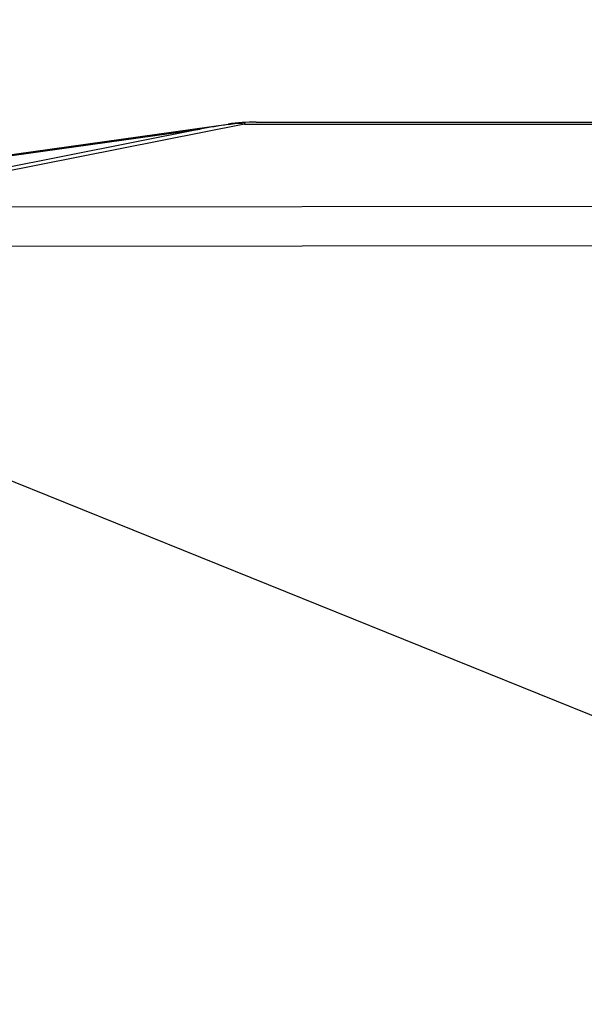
# Model space of a CAD drawing. Header units: millimetres. Extents: x 0 to 420, y 0 to 297.
# Tile 35 of 66: x 173 to 182, y 218 to 233. Entities that reach past the tile are written whole.
import ezdxf

# ---------------------------------------------------------------- set-up
doc = ezdxf.new("R2010")
doc.units = ezdxf.units.MM
doc.header["$LTSCALE"] = 23.1
doc.layers.get('0').update_dxf_attribs({"linetype": 'CONTINUOUS'})
doc.layers.add('COMPONENTS', color=7, linetype='CONTINUOUS')
doc.layers.add('DIMENSION', color=7, linetype='CONTINUOUS')
doc.styles.get("Standard").update_dxf_attribs({"font": 'arial.ttf'})
doc.dimstyles.new('DIMSTYLE_10', dxfattribs={"dimtxt": 3, "dimasz": 3, "dimexe": 0.18, "dimexo": 0.0625, "dimgap": 0.09, "dimtad": 1, "dimdec": 3, "dimlfac": 5, "dimdsep": 46, "dimtxsty": 'STANDARD', "dimblk": '_FILLED', "dimblk1": '_FILLED', "dimblk2": '_FILLED', "dimcen": 0.09, "dimadec": 0, "dimazin": 0, "dimtp": 0.5, "dimtm": 0.5, "dimtfac": 1, "dimtdec": 3, "dimtofl": 0, "dimtmove": 0, "dimatfit": 3, "dimldrblk": '_FILLED', "dimfxl": 1, "dimtolj": 1, "dimarcsym": 0})

# ---------------------------------------------------------------- blocks, each defined once
blk = doc.blocks.new('_FILLED')
at = {"color": 0, "linetype": 'BYBLOCK'}
blk.add_solid([(0, 0), (-1, 0.2), (-1, -0.2)], dxfattribs=at)
blk = doc.blocks.new('*D16')
at = {"layer": 'DIMENSION', "color": 2, "linetype": 'CONTINUOUS'}
for p, q in [((167.16, 230.443), (167.16, 241.302)), ((202.16, 231.446), (202.16, 241.302)), ((167.16, 239.302), (184.66, 239.302)), ((202.16, 239.302), (184.66, 239.302))]:
    blk.add_line(p, q, dxfattribs=at)
at = {"layer": 'DIMENSION', "color": 2, "linetype": 'CONTINUOUS', "xscale": 3, "yscale": 3, "zscale": 3, "rotation": 180}
blk.add_blockref('_FILLED', (167.16, 239.302), dxfattribs=at)
at = {"layer": 'DIMENSION', "color": 2, "linetype": 'CONTINUOUS', "xscale": 3, "yscale": 3, "zscale": 3}
blk.add_blockref('_FILLED', (202.16, 239.302), dxfattribs=at)
at = {"layer": 'DIMENSION', "color": 2, "linetype": 'CONTINUOUS', "insert": (184.66, 243.052), "char_height": 3, "width": 6.99257, "attachment_point": 2, "line_spacing_factor": 0.9}
blk.add_mtext('175', dxfattribs=at)

msp = doc.modelspace()

# ---------------------------------------------------------------- linework, layer by layer
at = {"layer": 'COMPONENTS', "color": 7, "linetype": 'CONTINUOUS'}
for p, q in [((168.21356, 230.11535), (176.45268, 231.27329)), ((176.45371, 231.26672), (176.55301, 231.28219)), ((176.8702, 231.30248), (192.45064, 231.30248)), ((167.16042, 228.4434), (202.16042, 214.30248))]:
    msp.add_line(p, q, dxfattribs=at)
at = {"layer": 'COMPONENTS', "color": 9, "linetype": 'CONTINUOUS'}
for p, q in [((169.63851, 230.30048), (176.03715, 231.19975)), ((176.03715, 231.19975), (171.73707, 230.34285)), ((176.69705, 231.27329), (171.76353, 230.29016)), ((176.69705, 231.29748), (176.69705, 231.27329)), ((176.69705, 231.27329), (192.62378, 231.27329)), ((172.09275, 230.04677), (197.56303, 230.07023)), ((172.20586, 229.46242), (197.56695, 229.48578))]:
    msp.add_line(p, q, dxfattribs=at)
at = {"layer": 'COMPONENTS', "color": 7, "linetype": 'CONTINUOUS'}
for centre, radius, start, end in [((184.71743, 178.5391), 53.37126, 98.907205, 99.360137), ((176.8702, 228.30248), 3, 90, 98), ((176.7846, 229.78693), 1.51308, 93.317071, 98.804254)]:
    msp.add_arc(centre, radius, start, end, dxfattribs=at)
at = {"layer": 'COMPONENTS', "color": 9, "linetype": 'CONTINUOUS'}
for centre, radius, start, end in [((176.59001, 230.29523), 0.98765, 92.146962, 97.992968), ((176.49889, 229.23658), 2.04632, 84.442868, 88.484385)]:
    msp.add_arc(centre, radius, start, end, dxfattribs=at)

# ---------------------------------------------------------------- dimensions: what is measured, and where the dimension line sits
at = {"layer": 'DIMENSION', "color": 2, "linetype": 'CONTINUOUS'}
dim = msp.add_linear_dim(base=(167.16042, 239.30248), p1=(202.16042, 231.44577), p2=(167.16042, 230.4434), angle=180, dimstyle='DIMSTYLE_10', dxfattribs=at)
dim.commit()
dim.dimension.update_dxf_attribs({"geometry": '*D16', "text_midpoint": (181.16414, 241.55248), "dimtype": 160})

doc.saveas('drawing.dxf')
